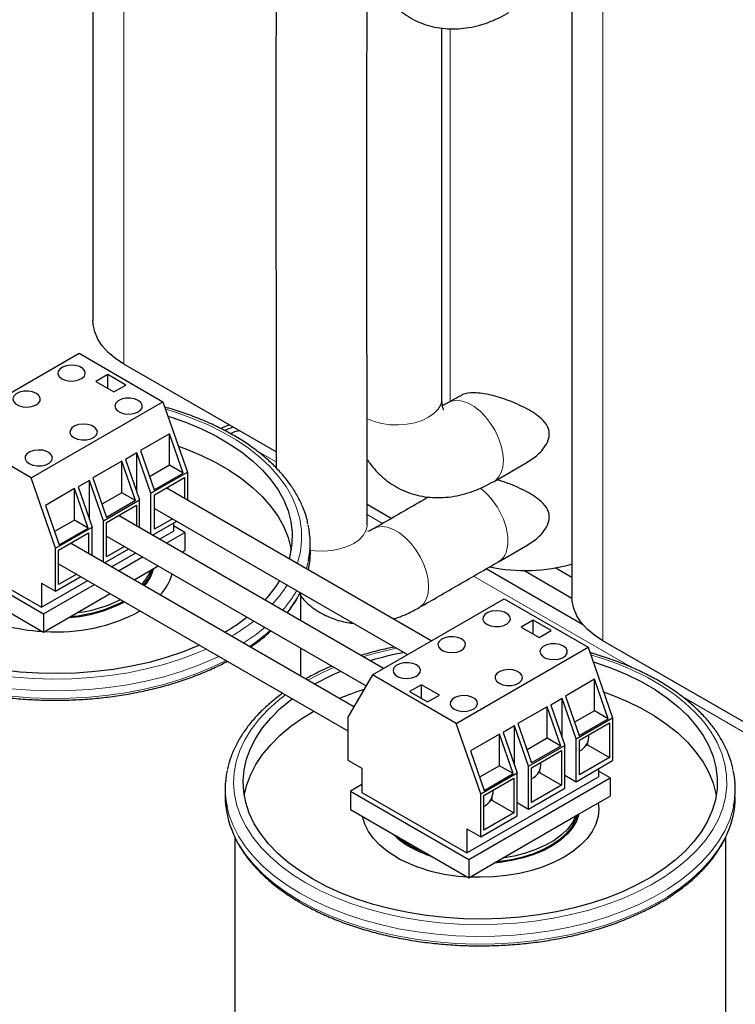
# Model space of a CAD drawing. Header units: millimetres. Extents: x 5 to 418, y 2 to 292.
# Tile 25 of 35: x 333 to 350, y 76 to 99. Entities that reach past the tile are written whole.
import ezdxf

# ---------------------------------------------------------------- set-up
doc = ezdxf.new("R2010")
doc.units = ezdxf.units.MM

msp = doc.modelspace()

# ---------------------------------------------------------------- linework, layer by layer
at = {"color": 7, "linetype": 'Continuous', "lineweight": 25}
for p, q in [((334.9518, 105.601), (334.9518, 92.0664)), ((346.2655, 100.202), (346.2655, 85.5351)), ((343.1937, 90.2303), (343.1937, 98.9767)), ((331.5121, 89.5052), (334.6234, 91.3013)), ((334.6234, 91.3013), (336.6033, 90.1583)), ((339.2756, 88.9725), (335.684, 91.0459)), ((335.3057, 90.7972), (335.0229, 90.6339)), ((335.73, 90.5523), (335.3057, 90.7972)), ((335.3057, 90.4706), (335.3057, 90.7972)), ((335.0229, 90.6339), (335.4471, 90.389)), ((335.4471, 90.389), (335.73, 90.5523)), ((343.6109, 90.2917), (343.349, 90.1405)), ((333.492, 88.3622), (336.6033, 90.1583)), ((336.6033, 90.1583), (337.1813, 88.4937)), ((333.492, 88.3622), (331.5121, 89.5052)), ((338.1733, 89.6088), (337.9612, 89.5283)), ((338.2608, 89.5584), (338.055, 89.4802)), ((336.7571, 89.4025), (336.0712, 89.0066)), ((337.0802, 88.4721), (336.7571, 89.4025)), ((336.7571, 88.6586), (336.7571, 89.4025)), ((335.9898, 88.9486), (335.7226, 88.7943)), ((335.7226, 88.7943), (336.0531, 87.8424)), ((336.3204, 87.9967), (335.9898, 88.9486)), ((335.9898, 88.0246), (335.9898, 88.9486)), ((336.0712, 89.0066), (336.3943, 88.0761)), ((335.6349, 88.7547), (334.949, 88.3588)), ((335.958, 87.8242), (335.6349, 88.7547)), ((335.6349, 88.0108), (335.6349, 88.7547)), ((336.7571, 88.6586), (336.2864, 88.3869)), ((337.0802, 88.4721), (336.7571, 88.6586)), ((344.4239, 88.2785), (345.2195, 88.7378)), ((334.07, 86.6976), (333.492, 88.3622)), ((334.949, 88.3588), (335.2721, 87.4283)), ((336.3204, 87.9967), (337.1813, 88.4937)), ((336.3943, 88.0761), (337.0802, 88.4721)), ((336.4035, 87.963), (337.1106, 88.3712)), ((337.1106, 88.3712), (337.1106, 87.878)), ((337.1813, 88.4937), (337.1813, 87.8372)), ((334.5127, 88.1069), (333.8268, 87.7109)), ((334.8358, 87.1764), (334.5127, 88.1069)), ((334.5127, 87.3629), (334.5127, 88.1069)), ((334.8677, 88.3008), (334.6004, 88.1465)), ((334.6004, 88.1465), (334.9309, 87.1946)), ((335.1982, 87.3489), (334.8677, 88.3008)), ((334.8677, 87.3768), (334.8677, 88.3008)), ((342.9429, 84.5111), (336.6835, 88.1246)), ((335.6349, 88.0108), (335.1642, 87.739)), ((335.958, 87.8242), (335.6349, 88.0108)), ((336.3204, 87.0279), (336.3204, 87.9967)), ((336.4035, 87.1464), (336.4035, 87.963)), ((333.8268, 87.7109), (334.1499, 86.7805)), ((335.1982, 87.3489), (336.0531, 87.8424)), ((335.958, 87.8242), (335.2721, 87.4283)), ((335.2721, 87.3099), (335.9792, 87.7181)), ((335.9792, 87.7181), (335.9792, 87.2249)), ((336.0531, 87.1822), (336.0531, 87.8424)), ((336.4035, 87.6396), (342.3829, 84.1878)), ((341.9981, 87.4008), (341.4258, 87.7313)), ((341.8116, 83.858), (335.5521, 87.4715)), ((336.8306, 87.393), (336.4035, 87.1464)), ((334.5127, 87.3629), (334.042, 87.0912)), ((334.07, 86.6976), (334.9309, 87.1946)), ((334.1499, 86.7805), (334.8358, 87.1764)), ((334.8358, 87.1764), (334.5127, 87.3629)), ((334.9309, 86.5238), (334.9309, 87.1946)), ((335.1982, 86.3695), (335.1982, 87.3489)), ((335.2721, 86.4933), (335.2721, 87.3099)), ((336.3583, 87.0061), (336.9297, 87.3359)), ((336.8507, 87.2903), (336.8507, 87.1004)), ((337.123, 87.0739), (336.8507, 87.231)), ((334.1408, 86.6567), (334.8479, 87.0649)), ((334.8479, 87.0649), (334.8479, 86.5718)), ((335.2721, 86.9865), (341.4018, 83.4479)), ((336.5228, 86.9111), (336.8507, 87.1004)), ((336.6819, 86.8193), (337.123, 87.0739)), ((337.123, 87.0739), (337.123, 86.646)), ((330.9924, 86.7596), (333.7854, 85.1472)), ((331.2646, 86.733), (333.7395, 85.3043)), ((334.07, 85.6851), (334.07, 86.6976)), ((341.1153, 82.9536), (334.4207, 86.8184)), ((335.6993, 86.7399), (335.2721, 86.4933)), ((340.0827, 86.6309), (340.0827, 86.8106)), ((344.53, 86.38), (345.2195, 86.7781)), ((334.1408, 85.8402), (334.1408, 86.6567)), ((335.227, 86.3529), (335.7983, 86.6827)), ((335.3914, 86.258), (335.9628, 86.5878)), ((335.5505, 86.1661), (336.1219, 86.4959)), ((337.0525, 86.6053), (337.123, 86.646)), ((330.9924, 86.3317), (333.7854, 84.7193)), ((334.1408, 86.3334), (340.9749, 82.3881)), ((336.3217, 86.1834), (336.4924, 86.282)), ((346.2655, 86.0065), (345.872, 86.2337)), ((334.07, 85.6851), (334.6669, 86.0296)), ((334.5679, 86.0868), (334.1408, 85.8402)), ((335.9211, 85.9522), (336.3217, 86.1834)), ((346.5359, 84.8823), (344.2358, 86.2101)), ((346.2657, 85.5166), (345.1271, 86.1739)), ((333.7395, 85.3043), (334.8314, 85.9347)), ((333.7395, 85.8759), (334.07, 85.6851)), ((333.7395, 85.8759), (333.7395, 85.3043)), ((333.7854, 85.1472), (334.9905, 85.8428)), ((334.5867, 85.1819), (335.3611, 85.6289)), ((339.8577, 84.9859), (339.8577, 85.6456)), ((341.553, 83.7087), (344.6643, 85.5048)), ((344.6643, 85.5048), (346.6442, 84.3618)), ((333.7854, 84.7193), (334.5867, 85.1819)), ((333.7854, 85.1472), (333.7854, 84.7193)), ((345.3466, 85.0007), (345.0638, 84.8374)), ((345.0638, 84.8374), (345.4881, 84.5925)), ((345.7709, 84.7558), (345.3466, 85.0007)), ((345.3466, 84.6741), (345.3466, 85.0007)), ((345.4881, 84.5925), (345.7709, 84.7558)), ((350.5896, 82.4411), (346.9977, 84.5146)), ((339.8577, 83.6797), (339.8577, 84.3393)), ((343.5329, 82.5657), (346.6442, 84.3618)), ((346.6442, 84.3618), (347.2222, 82.6972)), ((341.553, 83.7087), (340.9749, 82.7115)), ((343.5329, 82.5657), (341.553, 83.7087)), ((342.7091, 83.4781), (342.4263, 83.3148)), ((343.1334, 83.2332), (342.7091, 83.4781)), ((342.7091, 83.1515), (342.7091, 83.4781)), ((346.798, 83.606), (346.1121, 83.2101)), ((347.1211, 82.6756), (346.798, 83.606)), ((346.798, 82.8621), (346.798, 83.606)), ((342.4263, 83.3148), (342.8505, 83.0699)), ((342.8505, 83.0699), (343.1334, 83.2332)), ((346.1121, 83.2101), (346.4352, 82.2796)), ((346.0308, 83.1521), (345.7635, 82.9978)), ((345.7635, 82.9978), (346.094, 82.0459)), ((346.3613, 82.2002), (346.0308, 83.1521)), ((346.0308, 82.2281), (346.0308, 83.1521)), ((345.6758, 82.9582), (344.9899, 82.5623)), ((345.9989, 82.0277), (345.6758, 82.9582)), ((345.6758, 82.2143), (345.6758, 82.9582)), ((346.798, 82.8621), (346.3273, 82.5904)), ((347.1211, 82.6756), (346.798, 82.8621)), ((340.9749, 82.7115), (340.9749, 81.6989)), ((344.111, 80.9011), (343.5329, 82.5657)), ((344.9899, 82.5623), (345.313, 81.6318)), ((346.3613, 82.2002), (347.2222, 82.6972)), ((346.4352, 82.2796), (347.1211, 82.6756)), ((346.4444, 82.1665), (347.1515, 82.5747)), ((347.1515, 82.5747), (347.1515, 81.7582)), ((347.2222, 82.6972), (347.2222, 81.6847)), ((344.5536, 82.3104), (343.8677, 81.9145)), ((344.8767, 81.3799), (344.5536, 82.3104)), ((344.5536, 81.5664), (344.5536, 82.3104)), ((344.9086, 82.5043), (344.6413, 82.35)), ((344.6413, 82.35), (344.9719, 81.3981)), ((345.2392, 81.5524), (344.9086, 82.5043)), ((344.9086, 81.5803), (344.9086, 82.5043)), ((345.6758, 82.2143), (345.2051, 81.9425)), ((345.2392, 81.5524), (346.094, 82.0459)), ((345.9989, 82.0277), (345.6758, 82.2143)), ((346.094, 81.0334), (346.094, 82.0459)), ((346.3613, 81.1877), (346.3613, 82.2002)), ((346.4444, 81.35), (346.4444, 82.1665)), ((346.6318, 82.0582), (346.5777, 82.0269)), ((346.6318, 82.1207), (346.6318, 82.0582)), ((346.6318, 82.0582), (347.1515, 81.7582)), ((343.8677, 81.9145), (344.1908, 80.984)), ((345.9989, 82.0277), (345.313, 81.6318)), ((345.313, 81.5134), (346.0202, 81.9216)), ((346.0202, 81.9216), (346.0202, 81.105)), ((340.9749, 81.6989), (341.3055, 81.5081)), ((346.3613, 81.1877), (347.2222, 81.6847)), ((347.1515, 81.7582), (346.4444, 81.35)), ((341.3055, 81.5081), (341.3055, 80.9365)), ((344.5536, 81.5664), (344.0829, 81.2947)), ((344.111, 80.9011), (344.9719, 81.3981)), ((344.1908, 80.984), (344.8767, 81.3799)), ((344.8767, 81.3799), (344.5536, 81.5664)), ((344.9719, 80.3855), (344.9719, 81.3981)), ((345.2392, 80.5399), (345.2392, 81.5524)), ((345.313, 80.6968), (345.313, 81.5134)), ((345.5004, 81.4051), (345.4463, 81.3738)), ((345.5004, 81.4675), (345.5004, 81.4051)), ((345.5004, 81.4051), (346.0202, 81.105)), ((346.8917, 81.4938), (346.8917, 81.3039)), ((347.1639, 81.2774), (346.8917, 81.4345)), ((341.3055, 81.1202), (341.0333, 80.9631)), ((343.7804, 79.5078), (346.8917, 81.3039)), ((343.8264, 79.3507), (347.1639, 81.2774)), ((344.1817, 80.8602), (344.8888, 81.2684)), ((344.8888, 81.2684), (344.8888, 80.4519)), ((346.094, 81.342), (346.3613, 81.1877)), ((347.1639, 81.2774), (347.1639, 80.8495)), ((338.0736, 81.0141), (338.0736, 80.8344)), ((341.0333, 80.9631), (343.8264, 79.3507)), ((341.0333, 80.9631), (341.0333, 80.5352)), ((341.3055, 80.9365), (343.7804, 79.5078)), ((344.111, 79.8886), (344.111, 80.9011)), ((345.2392, 80.5399), (346.094, 81.0334)), ((346.0202, 81.105), (345.313, 80.6968)), ((344.1817, 80.0437), (344.1817, 80.8602)), ((344.3691, 80.7519), (344.3149, 80.7207)), ((344.3691, 80.8144), (344.3691, 80.7519)), ((344.3691, 80.7519), (344.8888, 80.4519)), ((344.9719, 80.6942), (345.2392, 80.5399)), ((346.3626, 80.3869), (347.1639, 80.8495)), ((341.0333, 80.5352), (343.8264, 78.9228)), ((344.8888, 80.4519), (344.1817, 80.0437)), ((344.111, 79.8886), (344.9719, 80.3855)), ((344.6277, 79.3854), (346.3626, 80.3869)), ((343.7804, 80.0794), (344.111, 79.8886)), ((343.7804, 80.0794), (343.7804, 79.5078)), ((338.2986, 79.8795), (338.2986, 67.8678)), ((349.8986, 67.8678), (349.8986, 79.8812)), ((343.8264, 78.9228), (344.6277, 79.3854)), ((343.8264, 79.3507), (343.8264, 78.9228))]:
    msp.add_line(p, q, dxfattribs=at)
at = {"color": 7, "linetype": 'Continuous', "lineweight": 18}
for p, q in [((335.684, 91.0459), (335.684, 105.1782)), ((346.9977, 84.5146), (346.9977, 100.8205)), ((343.3915, 90.165), (343.3915, 98.9625)), ((338.8244, 88.9959), (339.2757, 88.7354)), ((341.4258, 87.4941), (341.7928, 87.2823)), ((343.943, 86.041), (347.6928, 83.8763)), ((348.8653, 83.1994), (350.5896, 82.204))]:
    msp.add_line(p, q, dxfattribs=at)
at = {"color": 7, "linetype": 'Continuous', "lineweight": 25, "flags": 128}
for points in [[(335.684, 91.0459), (335.4838, 91.1763), (335.3123, 91.3198), (335.172, 91.4741), (335.065, 91.637), (334.9927, 91.8063), (334.9563, 91.9793), (334.9518, 92.0664)], [(334.215, 90.7002), (334.3021, 90.6643), (334.4046, 90.6467), (334.5115, 90.6493), (334.6112, 90.6717), (334.6928, 90.7116), (334.7476, 90.7647), (334.7695, 90.8251), (334.7563, 90.8864), (334.7093, 90.9419), (334.6337, 90.9856), (334.5375, 91.0127), (334.4314, 91.0204), (334.3267, 91.0077), (334.2348, 90.9761), (334.1656, 90.9289), (334.1267, 90.8714), (334.1223, 90.8097), (334.1528, 90.7505), (334.215, 90.7002)], [(333.614, 90.3533), (333.5269, 90.3891), (333.4244, 90.4068), (333.3175, 90.4042), (333.2178, 90.3818), (333.1362, 90.3418), (333.0814, 90.2888), (333.0594, 90.2283), (333.0727, 90.1671), (333.1197, 90.1116), (333.1953, 90.0679), (333.2914, 90.0408), (333.3976, 90.0331), (333.5023, 90.0458), (333.5942, 90.0774), (333.6633, 90.1245), (333.7022, 90.1821), (333.7067, 90.2438), (333.6761, 90.303), (333.614, 90.3533)], [(336.0217, 90.1879), (335.9346, 90.2238), (335.8321, 90.2414), (335.7252, 90.2389), (335.6255, 90.2164), (335.5438, 90.1765), (335.4891, 90.1235), (335.4671, 90.063), (335.4804, 90.0017), (335.5274, 89.9462), (335.603, 89.9026), (335.6991, 89.8754), (335.8053, 89.8678), (335.91, 89.8805), (336.0019, 89.9121), (336.071, 89.9592), (336.1099, 90.0168), (336.1144, 90.0785), (336.0838, 90.1377), (336.0217, 90.1879)], [(336.7216, 89.8175), (336.7769, 89.8), (337.1573, 89.6663), (337.518, 89.5156), (337.8569, 89.3489), (338.1718, 89.1671), (338.4606, 88.9715), (338.7216, 88.7632), (338.9531, 88.5437), (339.1537, 88.3142), (339.3221, 88.0762), (339.4571, 87.8313), (339.5581, 87.5809), (339.6242, 87.3267), (339.6552, 87.0703), (339.6508, 86.8132), (339.611, 86.5572), (339.5837, 86.4503)], [(334.5014, 89.3103), (334.5885, 89.2744), (334.691, 89.2568), (334.7979, 89.2593), (334.8976, 89.2818), (334.9792, 89.3217), (335.034, 89.3748), (335.0559, 89.4352), (335.0427, 89.4965), (334.9957, 89.552), (334.92, 89.5957), (334.8239, 89.6228), (334.7178, 89.6304), (334.6131, 89.6177), (334.5211, 89.5861), (334.452, 89.539), (334.4131, 89.4815), (334.4087, 89.4198), (334.4392, 89.3606), (334.5014, 89.3103)], [(338.4105, 89.4719), (338.2968, 89.4441), (338.2018, 89.4034)], [(336.9683, 89.107), (337.1573, 89.0376), (337.518, 88.8869), (337.8569, 88.7202), (338.1718, 88.5384), (338.4606, 88.3428), (338.7216, 88.1345), (338.9531, 87.9149), (339.1537, 87.6854), (339.3221, 87.4475), (339.4571, 87.2025), (339.5581, 86.9522), (339.6242, 86.698), (339.6311, 86.6595)], [(333.4407, 88.698), (333.5278, 88.6621), (333.6303, 88.6445), (333.7372, 88.647), (333.8369, 88.6695), (333.9185, 88.7094), (333.9733, 88.7625), (333.9953, 88.8229), (333.982, 88.8842), (333.935, 88.9397), (333.8594, 88.9833), (333.7633, 89.0105), (333.6571, 89.0181), (333.5524, 89.0054), (333.4605, 88.9738), (333.3913, 88.9267), (333.3524, 88.8692), (333.348, 88.8074), (333.3786, 88.7483), (333.4407, 88.698)], [(340.0827, 86.6309), (340.0727, 86.4312), (340.0341, 86.1903)], [(346.9977, 84.5146), (346.7975, 84.6451), (346.626, 84.7885), (346.4857, 84.9428), (346.3787, 85.1058), (346.3064, 85.275), (346.2701, 85.448), (346.2655, 85.5351)], [(344.2559, 84.9037), (344.343, 84.8678), (344.4455, 84.8502), (344.5524, 84.8528), (344.6521, 84.8752), (344.7337, 84.9151), (344.7885, 84.9682), (344.8105, 85.0286), (344.7972, 85.0899), (344.7502, 85.1454), (344.6746, 85.1891), (344.5785, 85.2162), (344.4723, 85.2239), (344.3676, 85.2112), (344.2757, 85.1796), (344.2065, 85.1324), (344.1676, 85.0749), (344.1632, 85.0132), (344.1938, 84.954), (344.2559, 84.9037)], [(337.4708, 84.4109), (337.4298, 84.3929), (337.0639, 84.2464), (336.6791, 84.1171), (336.2776, 84.0059), (335.8621, 83.9135), (335.4352, 83.8404), (334.9996, 83.7871), (334.5581, 83.754), (334.1133, 83.7412), (333.6683, 83.7489), (333.2257, 83.7769), (332.7883, 83.8252), (332.359, 83.8934), (331.9404, 83.981), (331.5352, 84.0876), (331.1459, 84.2124), (330.7751, 84.3547), (330.425, 84.5135), (330.0979, 84.6879)], [(343.6549, 84.5568), (343.5678, 84.5926), (343.4653, 84.6103), (343.3584, 84.6077), (343.2587, 84.5853), (343.1771, 84.5453), (343.1223, 84.4923), (343.1003, 84.4318), (343.1136, 84.3706), (343.1606, 84.3151), (343.2362, 84.2714), (343.3323, 84.2443), (343.4385, 84.2366), (343.5432, 84.2493), (343.6351, 84.2809), (343.7043, 84.328), (343.7432, 84.3856), (343.7476, 84.4473), (343.717, 84.5065), (343.6549, 84.5568)], [(346.0626, 84.3914), (345.9755, 84.4273), (345.873, 84.4449), (345.7661, 84.4424), (345.6664, 84.4199), (345.5848, 84.38), (345.53, 84.327), (345.508, 84.2665), (345.5213, 84.2052), (345.5683, 84.1497), (345.6439, 84.1061), (345.74, 84.0789), (345.8462, 84.0713), (345.9509, 84.084), (346.0428, 84.1156), (346.112, 84.1627), (346.1509, 84.2203), (346.1553, 84.282), (346.1247, 84.3412), (346.0626, 84.3914)], [(346.7625, 84.021), (346.8178, 84.0035), (347.1982, 83.8698), (347.559, 83.7191), (347.8978, 83.5524), (348.2127, 83.3706), (348.5015, 83.175), (348.7625, 82.9667), (348.9941, 82.7472), (349.1946, 82.5177), (349.363, 82.2797), (349.498, 82.0348), (349.599, 81.7844), (349.6651, 81.5302), (349.6961, 81.2738), (349.6917, 81.0167), (349.6519, 80.7607), (349.577, 80.5073), (349.4675, 80.2582), (349.324, 80.0148), (349.1475, 79.7789), (348.939, 79.5517), (348.7, 79.3348), (348.4319, 79.1296), (348.1363, 78.9373), (347.8153, 78.7592), (347.4707, 78.5964), (347.1049, 78.4499), (346.72, 78.3206), (346.3185, 78.2094), (345.903, 78.117), (345.4761, 78.0439), (345.0405, 77.9906), (344.599, 77.9575), (344.1543, 77.9447), (343.7092, 77.9524), (343.2666, 77.9805), (342.8292, 78.0287), (342.3999, 78.0969), (341.9813, 78.1845), (341.5761, 78.2911), (341.1869, 78.4159), (340.816, 78.5582), (340.4659, 78.717), (340.1388, 78.8914), (340.1388, 78.8914)], [(342.5942, 83.9444), (342.5071, 83.9803), (342.4046, 83.998), (342.2977, 83.9954), (342.198, 83.973), (342.1164, 83.933), (342.0616, 83.88), (342.0397, 83.8195), (342.0529, 83.7582), (342.0999, 83.7028), (342.1756, 83.6591), (342.2717, 83.632), (342.3778, 83.6243), (342.4825, 83.637), (342.5745, 83.6686), (342.6436, 83.7157), (342.6825, 83.7733), (342.6869, 83.835), (342.6564, 83.8942), (342.5942, 83.9444)], [(344.5423, 83.5138), (344.6294, 83.4779), (344.7319, 83.4603), (344.8388, 83.4628), (344.9385, 83.4853), (345.0201, 83.5252), (345.0749, 83.5783), (345.0968, 83.6387), (345.0836, 83.7), (345.0366, 83.7555), (344.961, 83.7992), (344.8648, 83.8263), (344.7587, 83.8339), (344.654, 83.8212), (344.5621, 83.7896), (344.4929, 83.7425), (344.454, 83.685), (344.4496, 83.6233), (344.4801, 83.5641), (344.5423, 83.5138)], [(343.4816, 82.9015), (343.5687, 82.8656), (343.6712, 82.848), (343.7781, 82.8505), (343.8778, 82.873), (343.9594, 82.9129), (344.0142, 82.966), (344.0362, 83.0264), (344.0229, 83.0877), (343.9759, 83.1432), (343.9003, 83.1868), (343.8042, 83.214), (343.698, 83.2216), (343.5933, 83.2089), (343.5014, 83.1773), (343.4323, 83.1302), (343.3934, 83.0727), (343.3889, 83.0109), (343.4195, 82.9518), (343.4816, 82.9015)], [(347.0093, 83.3105), (347.1982, 83.2411), (347.559, 83.0904), (347.8978, 82.9237), (348.2127, 82.7419), (348.5015, 82.5463), (348.7625, 82.338), (348.9941, 82.1184), (349.1946, 81.8889), (349.363, 81.651), (349.498, 81.406), (349.599, 81.1557), (349.6651, 80.9015), (349.672, 80.863)], [(340.1388, 78.8914), (339.8367, 79.0803), (339.5616, 79.2824), (339.3151, 79.4965), (339.0989, 79.7212), (338.9143, 79.9551), (338.7624, 80.1967), (338.6444, 80.4446), (338.5607, 80.6971), (338.5121, 80.9526), (338.4989, 81.2095), (338.521, 81.4663), (338.5784, 81.7212), (338.6707, 81.9726), (338.7973, 82.2191), (338.9574, 82.4589), (339.15, 82.6907), (339.3739, 82.9129), (339.6277, 83.1241), (339.659, 83.1478)], [(338.5251, 80.863), (338.5784, 81.0924), (338.6707, 81.3439), (338.7973, 81.5903), (338.9574, 81.8302), (339.15, 82.0619), (339.3739, 82.2841), (339.6277, 82.4953), (339.9098, 82.6942), (340.1703, 82.8526)], [(346.8878, 80.6902), (346.8986, 80.5486), (346.881, 80.3677), (346.8284, 80.189), (346.7415, 80.0148), (346.6213, 79.8473), (346.4694, 79.6887), (346.2877, 79.5408), (346.0785, 79.4057), (345.8444, 79.2849), (345.5883, 79.18), (345.3135, 79.0923), (345.0234, 79.0229), (344.7216, 78.9728), (344.4121, 78.9424), (344.0986, 78.9322), (343.8535, 78.9384)], [(346.4261, 80.4236), (346.4261, 80.4233), (346.3685, 80.2596), (346.2766, 80.1012), (346.1516, 79.9506), (345.9955, 79.8099), (345.8107, 79.6814), (345.5999, 79.567), (345.3663, 79.4684), (345.1136, 79.3871), (344.8454, 79.3244), (344.5659, 79.2812), (344.4227, 79.267)], [(342.1187, 79.4057), (341.9095, 79.5408), (341.7278, 79.6887), (341.5759, 79.8473), (341.4557, 80.0148), (341.3688, 80.189), (341.3162, 80.3677), (341.3153, 80.3724)], [(346.3939, 80.405), (346.3444, 80.2715), (346.2534, 80.1148), (346.1298, 79.9658), (345.9753, 79.8266), (345.7925, 79.6995), (345.5839, 79.5863), (345.3528, 79.4887), (345.1028, 79.4083), (344.8375, 79.3463), (344.5609, 79.3035), (344.4691, 79.2938)], [(346.3626, 80.3869), (346.2802, 80.2282), (346.1645, 80.0766), (346.0173, 79.9344), (345.8409, 79.8037), (345.638, 79.6865), (345.4116, 79.5847), (345.1652, 79.4997), (344.9026, 79.433), (344.6277, 79.3854)], [(342.4546, 79.6698), (342.265, 79.7936), (342.1379, 79.8975)], [(342.849, 79.487), (342.6691, 79.5604), (342.4546, 79.6698)]]:
    msp.add_lwpolyline(points, dxfattribs=at)
at = {"color": 7, "linetype": 'Continuous', "lineweight": 18, "flags": 128}
for points in [[(341.4135, 89.7619), (341.4319, 89.7529), (341.5956, 89.6882), (341.7771, 89.6419), (341.9702, 89.6157), (342.1683, 89.6104), (342.3648, 89.6262), (342.5529, 89.6626), (342.7262, 89.7184), (342.8788, 89.7915), (343.0056, 89.8796), (343.1021, 89.9797), (343.1651, 90.0882), (343.1925, 90.2017), (343.1937, 90.2303)], [(344.4239, 88.2785), (344.4482, 88.2938), (344.5327, 88.3743), (344.5953, 88.4832), (344.6337, 88.6168), (344.6466, 88.7707), (344.6337, 88.9394), (344.5953, 89.1174), (344.5327, 89.2985), (344.4482, 89.4766), (344.3445, 89.6455), (344.2253, 89.7996), (344.0945, 89.9337), (343.9566, 90.043), (343.8163, 90.124), (343.6784, 90.1739), (343.5476, 90.1908), (343.4284, 90.1744), (343.3492, 90.1406)], [(336.6649, 89.9809), (336.9211, 89.9022), (337.3056, 89.7653), (337.6705, 89.6116), (338.0138, 89.4421), (338.3332, 89.2577), (338.6269, 89.0595), (338.8931, 88.8489), (339.1303, 88.6269), (339.3369, 88.395), (339.5118, 88.1546), (339.6539, 87.907), (339.7623, 87.6539), (339.8365, 87.3966), (339.8758, 87.1368), (339.8802, 86.8761), (339.8496, 86.6159), (339.7841, 86.3579), (339.7777, 86.3383)], [(340.0827, 86.6492), (340.2024, 86.6355), (340.4006, 86.6302), (340.597, 86.646), (340.7851, 86.6824), (340.9584, 86.7381), (341.1111, 86.8113), (341.2378, 86.8994), (341.3343, 86.9995), (341.3974, 87.108), (341.4248, 87.2215), (341.4259, 87.2507)], [(342.6559, 85.2981), (342.6804, 85.3136), (342.765, 85.3941), (342.8275, 85.503), (342.8659, 85.6366), (342.8788, 85.7905), (342.8659, 85.9592), (342.8275, 86.1372), (342.765, 86.3183), (342.6804, 86.4963), (342.5768, 86.6653), (342.4575, 86.8194), (342.3267, 86.9535), (342.1888, 87.0628), (342.0486, 87.1438), (341.9107, 87.1936), (341.7799, 87.2106), (341.6606, 87.1942), (341.5817, 87.1606)], [(340.0422, 86.4082), (340.0286, 86.3456), (339.9933, 86.2139)], [(339.0093, 84.8291), (338.7785, 84.6494), (338.5021, 84.4622)], [(337.6312, 84.3183), (337.3988, 84.2193), (337.0189, 84.0781), (336.6213, 83.9544), (336.2083, 83.8488), (335.7823, 83.7619), (335.346, 83.6945), (334.9019, 83.6467), (334.4527, 83.6189), (334.0012, 83.6113), (333.55, 83.624), (333.1018, 83.6568), (332.6594, 83.7095), (332.2254, 83.7819), (331.8025, 83.8734), (331.3931, 83.9836), (330.9997, 84.1118), (330.6247, 84.2572), (330.2703, 84.419), (329.9388, 84.5961)], [(337.93, 84.1459), (337.8013, 84.0853), (337.4289, 83.9279), (337.0368, 83.7874), (336.6272, 83.6646), (336.2025, 83.5603), (335.7652, 83.475), (335.3179, 83.4093), (334.8632, 83.3636), (334.4037, 83.3382), (333.9423, 83.3331), (333.4815, 83.3484), (333.0241, 83.384), (332.5727, 83.4397), (332.1301, 83.5152), (331.6988, 83.6101), (331.2813, 83.7237), (330.8801, 83.8554), (330.4976, 84.0045), (330.136, 84.1701), (329.7974, 84.3511)], [(338.0963, 84.0499), (337.8013, 83.9057), (337.4289, 83.7482), (337.0368, 83.6077), (336.6272, 83.4849), (336.2025, 83.3806), (335.7652, 83.2954), (335.3179, 83.2297), (334.8632, 83.184), (334.4037, 83.1585), (333.9423, 83.1534), (333.4815, 83.1687), (333.0241, 83.2043), (332.5727, 83.2601), (332.1301, 83.3356), (331.6988, 83.4304), (331.2813, 83.5441), (330.8801, 83.6758), (330.4976, 83.8249), (330.136, 83.9905), (329.7974, 84.1715)], [(346.7058, 84.1844), (346.962, 84.1057), (347.3465, 83.9688), (347.7115, 83.8151), (348.0547, 83.6456), (348.3741, 83.4612), (348.6678, 83.263), (348.934, 83.0524), (349.1712, 82.8304), (349.3778, 82.5985), (349.5527, 82.3581), (349.6948, 82.1105), (349.8032, 81.8574), (349.8774, 81.6001), (349.9167, 81.3403), (349.9211, 81.0796), (349.8905, 80.8194), (349.825, 80.5614), (349.7251, 80.3071), (349.5914, 80.058), (349.4246, 79.8156), (349.2258, 79.5814), (348.9961, 79.3569), (348.737, 79.1433), (348.45, 78.9419), (348.1368, 78.7539), (347.7994, 78.5806), (347.4397, 78.4228), (347.0599, 78.2816), (346.6622, 78.1579), (346.2492, 78.0523), (345.8232, 77.9655), (345.3869, 77.898), (344.9428, 77.8502), (344.4937, 77.8224), (344.0421, 77.8148), (343.5909, 77.8275), (343.1428, 77.8603), (342.7004, 77.913), (342.2664, 77.9854), (341.8434, 78.0769), (341.434, 78.1871), (341.0406, 78.3153), (340.6656, 78.4607), (340.3113, 78.6225), (339.9797, 78.7996), (339.9797, 78.7996)], [(339.9797, 78.7996), (339.6729, 78.991), (339.3927, 79.1956), (339.1408, 79.412), (338.9188, 79.6391), (338.7279, 79.8755), (338.5693, 80.1197), (338.4439, 80.3702), (338.3525, 80.6256), (338.2958, 80.8843), (338.2739, 81.1448), (338.287, 81.4054), (338.3351, 81.6647), (338.4178, 81.9211), (338.5348, 82.173), (338.6851, 82.4189), (338.8681, 82.6574), (339.0825, 82.8869), (339.327, 83.1061), (339.4986, 83.2404)], [(339.8383, 78.5546), (339.5246, 78.7501), (339.2379, 78.9589), (338.9796, 79.1797), (338.7514, 79.4113), (338.5546, 79.6523), (338.3903, 79.9013), (338.2594, 80.1568), (338.1629, 80.4174), (338.1178, 80.5935)], [(350.0831, 80.6117), (350.0695, 80.5491), (349.9903, 80.2866), (349.8766, 80.0284), (349.7289, 79.7759), (349.5482, 79.5307), (349.3355, 79.2943), (349.0921, 79.0679), (348.8194, 78.8529), (348.519, 78.6507), (348.1926, 78.4622), (347.8422, 78.2888), (347.4699, 78.1314), (347.0777, 77.9909), (346.6681, 77.8681), (346.2434, 77.7638), (345.8061, 77.6785), (345.3588, 77.6128), (344.9041, 77.5671), (344.4446, 77.5417), (343.9832, 77.5366), (343.5224, 77.5519), (343.065, 77.5875), (342.6137, 77.6432), (342.171, 77.7187), (341.7397, 77.8136), (341.3222, 77.9272), (340.9211, 78.0589), (340.5385, 78.208), (340.1769, 78.3736), (339.8383, 78.5546)], [(339.8383, 78.375), (339.5246, 78.5705), (339.2379, 78.7793), (338.9796, 79.0001), (338.7514, 79.2317), (338.5546, 79.4727), (338.3903, 79.7217), (338.2731, 79.9467)], [(349.9224, 79.9432), (349.8766, 79.8487), (349.7289, 79.5963), (349.5482, 79.3511), (349.3355, 79.1146), (349.0921, 78.8882), (348.8194, 78.6733), (348.519, 78.471), (348.1926, 78.2826), (347.8422, 78.1092), (347.4699, 77.9517), (347.0777, 77.8112), (346.6681, 77.6884), (346.2434, 77.5841), (345.8061, 77.4989), (345.3588, 77.4332), (344.9041, 77.3875), (344.4446, 77.362), (343.9832, 77.3569), (343.5224, 77.3722), (343.065, 77.4078), (342.6137, 77.4636), (342.171, 77.5391), (341.7397, 77.6339), (341.3222, 77.7476), (340.9211, 77.8793), (340.5385, 78.0284), (340.1769, 78.194), (339.8383, 78.375)]]:
    msp.add_lwpolyline(points, dxfattribs=at)
at = {"color": 7, "linetype": 'Continuous', "lineweight": 25}
for centre, radius, start, end in [((338.0555, 86.8107), 2.0271, 348.54919, 12.47834), ((345.1567, 90.3479), 4.1751, 258.50617, 285.40126), ((335.2905, 86.6227), 1.1208, 316.30667, 336.92788), ((335.3829, 86.4902), 1.0121, 318.78865, 343.42715), ((335.4292, 86.4644), 0.9867, 318.44825, 345.66761), ((335.6311, 86.4459), 1.2435, 316.87019, 343.43027), ((336.9459, 87.3698), 2.8088, 317.48584, 329.23836), ((334.1756, 88.3063), 3.2493, 273.63738, 297.91505), ((334.1801, 88.2831), 3.2024, 274.4426, 297.76583), ((334.2122, 88.2828), 3.1234, 276.88771, 296.50171), ((333.9248, 88.6159), 3.8813, 241.58434, 267.45451), ((334.1156, 88.812), 4.0883, 265.74967, 298.53748), ((335.6849, 88.7555), 4.6888, 300.49115, 308.24025), ((343.8701, 76.1743), 8.2161, 101.04689, 106.79293), ((343.0701, 78.3586), 5.8866, 112.62559, 119.33817), ((343.5096, 76.7056), 7.0011, 107.92532, 112.99544), ((346.2661, 82.2694), 0.3987, 296.57339, 3.43565), ((345.1347, 81.6163), 0.3987, 296.57339, 3.43565), ((340.101, 81.0141), 2.0273, 167.59801, 191.97395), ((348.0964, 81.0142), 2.0271, 348.54919, 12.47834), ((344.0033, 80.9631), 0.3987, 296.57339, 3.43565), ((340.2023, 80.8466), 2.1288, 180.32863, 205.00923), ((347.9927, 80.847), 2.1309, 334.90256, 359.6608), ((343.2808, 81.1609), 1.7294, 224.38993, 240.79031), ((343.781, 82.0272), 2.7297, 240.50167, 252.40977), ((343.9657, 82.8194), 3.8813, 241.58434, 267.45451)]:
    msp.add_arc(centre, radius, start, end, dxfattribs=at)
at = {"color": 7, "linetype": 'Continuous', "lineweight": 18}
for centre, radius, start, end in [((336.9579, 87.4661), 3.0528, 316.78168, 327.61994), ((337.1931, 87.2169), 2.9879, 318.41866, 329.45214), ((337.391, 86.9024), 2.7489, 321.07703, 333.02156), ((335.7956, 88.7616), 4.7978, 300.39633, 307.98047), ((336.1487, 88.0802), 4.4668, 304.02176, 311.93272), ((343.8144, 76.1534), 8.3602, 101.69898, 107.28799), ((343.0666, 78.1669), 6.21, 112.95653, 119.30791)]:
    msp.add_arc(centre, radius, start, end, dxfattribs=at)
at = {"color": 7, "linetype": 'Continuous', "lineweight": 25}
for points, knots in [([(339.2756, 103.1058), (339.275, 100.9655), (339.2735, 96.1298), (339.2749, 91.2951), (339.2757, 88.6002)], [0, 0, 0, 0, 0.4426074, 1, 1, 1, 1]), ([(341.3972, 101.2948), (341.3982, 101.2362), (341.4007, 101.0733), (341.4282, 100.8122), (341.4874, 100.5281), (341.5717, 100.2694), (341.6756, 100.038), (341.8053, 99.8188), (341.9618, 99.6154), (342.1449, 99.4327), (342.3457, 99.2792), (342.5611, 99.1553), (342.7881, 99.0611), (343.0243, 98.9964), (343.2677, 98.961), (343.5168, 98.9544), (343.7708, 98.9766), (344.0288, 99.0279), (344.2897, 99.109), (344.5409, 99.2133), (344.7016, 99.3014), (344.7775, 99.343)], [0, 0, 0, 0, 0.0345745, 0.0961368, 0.1574584, 0.2113005, 0.2635942, 0.3144817, 0.3694555, 0.4228898, 0.4750092, 0.5262171, 0.5769331, 0.6274578, 0.6782292, 0.7296773, 0.7822061, 0.8361537, 0.8917282, 0.9489336, 1, 1, 1, 1]), ([(341.4259, 87.2505), (341.4245, 89.8471), (341.4221, 94.3936), (341.4241, 98.9433), (341.4249, 100.8945)], [0, 0, 0, 0, 0.5711168, 1, 1, 1, 1]), ([(343.2353, 89.964), (343.2357, 89.9635), (343.2379, 89.9604), (343.2291, 89.9756), (343.215, 90.0189), (343.2004, 90.0942), (343.1942, 90.1701), (343.1938, 90.219), (343.1937, 90.2303)], [0, 0, 0, 0, 0.0418262, 0.2669799, 0.499502, 0.722965, 0.935622, 1, 1, 1, 1]), ([(345.2176, 88.7408), (345.2664, 88.7696), (345.4141, 88.8566), (345.5924, 89.0313), (345.7139, 89.2418), (345.7416, 89.4203), (345.6913, 89.5966), (345.5632, 89.749), (345.3876, 89.8833), (345.1961, 89.9956), (344.984, 90.0989), (344.7651, 90.1878), (344.5501, 90.2609), (344.3437, 90.317), (344.1411, 90.3558), (343.9087, 90.3723), (343.7193, 90.3592), (343.6377, 90.2966), (343.6175, 90.2811)], [0, 0, 0, 0, 0.0472191, 0.1431782, 0.2065305, 0.2586251, 0.3107374, 0.3859971, 0.4482575, 0.5106102, 0.5763594, 0.6420717, 0.6990199, 0.7559138, 0.81332, 0.870674, 0.9678919, 1, 1, 1, 1]), ([(340.0278, 87.2765), (340.0198, 87.3166), (339.9947, 87.443), (339.9191, 87.6518), (339.8031, 87.9016), (339.6551, 88.1455), (339.4779, 88.3826), (339.2717, 88.6114), (339.0377, 88.8306), (338.7771, 89.0391), (338.4916, 89.2355), (338.1827, 89.419), (337.8521, 89.5883), (337.502, 89.7432), (337.133, 89.8811), (336.8474, 89.9762), (336.6814, 90.0197), (336.6484, 90.0283)], [0, 0, 0, 0, 0.0332788, 0.1046139, 0.1762889, 0.2483847, 0.3209089, 0.3938118, 0.4670107, 0.5404153, 0.6139446, 0.6875345, 0.7611351, 0.8347151, 0.9082612, 0.9817679, 1, 1, 1, 1]), ([(343.349, 90.1405), (343.3307, 90.1304), (343.2786, 90.1014), (343.2284, 90.0785), (343.2067, 90.0716), (343.2064, 90.0715)], [0, 0, 0, 0, 0.34682932, 0.98963438, 1, 1, 1, 1]), ([(341.4321, 88.7968), (341.4388, 88.7853), (341.49, 88.6975), (341.6097, 88.5519), (341.791, 88.368), (341.9923, 88.2148), (342.2075, 88.0908), (342.4346, 87.9966), (342.6708, 87.9319), (342.9141, 87.8965), (343.1633, 87.8899), (343.4172, 87.9121), (343.6753, 87.9634), (343.9361, 88.0445), (344.1873, 88.1488), (344.3481, 88.2369), (344.4239, 88.2785)], [0, 0, 0, 0, 0.01186193, 0.09110372, 0.16812647, 0.24325383, 0.31706724, 0.39017165, 0.46300037, 0.53618456, 0.61034429, 0.68606174, 0.76382428, 0.84393198, 0.9263905, 1, 1, 1, 1]), ([(345.2176, 86.7811), (345.2664, 86.8099), (345.4141, 86.8969), (345.5924, 87.0716), (345.7139, 87.2821), (345.7416, 87.4606), (345.6913, 87.6369), (345.5632, 87.7893), (345.3876, 87.9236), (345.1961, 88.0359), (344.984, 88.1395), (344.7652, 88.2273), (344.5976, 88.2868), (344.5087, 88.3102), (344.4882, 88.3156)], [0, 0, 0, 0, 0.06593474, 0.19992809, 0.28839056, 0.36113329, 0.43390071, 0.53899024, 0.62592815, 0.71299488, 0.8048042, 0.89656219, 0.97608229, 1, 1, 1, 1]), ([(342.8751, 87.907), (342.7563, 87.8384), (342.3251, 87.5893), (341.8939, 87.3406), (341.5815, 87.1604)], [0, 0, 0, 0, 0.2754714, 1, 1, 1, 1]), ([(341.5815, 87.1604), (341.5481, 87.1422), (341.4926, 87.112), (341.4536, 87.0971), (341.438, 87.0912)], [0, 0, 0, 0, 0.6019333, 1, 1, 1, 1]), ([(342.656, 85.2982), (342.9681, 85.4783), (343.5928, 85.8386), (344.2175, 86.1995), (344.5301, 86.3801)], [0, 0, 0, 0, 0.499709, 1, 1, 1, 1]), ([(328.2405, 85.7168), (328.2479, 85.6988), (328.2892, 85.5979), (328.3945, 85.419), (328.5571, 85.1817), (328.7513, 84.9525), (328.9728, 84.732), (329.2215, 84.5216), (329.4908, 84.3259), (329.6958, 84.1969), (329.8601, 84.1012), (330.0338, 84.0047), (330.3142, 83.8654), (330.6667, 83.7146), (331.0369, 83.5793), (331.4228, 83.4599), (331.8224, 83.3573), (332.2336, 83.2717), (332.6543, 83.2037), (333.0823, 83.1536), (333.5154, 83.1216), (333.9513, 83.108), (334.3877, 83.1127), (334.8224, 83.1357), (335.2532, 83.177), (335.6777, 83.2363), (336.0938, 83.3134), (336.4993, 83.4077), (336.892, 83.5191), (337.2703, 83.6465), (337.6308, 83.7904), (337.9168, 83.9195), (338.0741, 84.0054), (338.125, 84.0333)], [0, 0, 0, 0, 0.0075533, 0.0425652, 0.0776886, 0.1129128, 0.1482171, 0.1835781, 0.2189745, 0.2525482, 0.2567518, 0.275414, 0.3108301, 0.3462427, 0.3816465, 0.4170405, 0.452425, 0.4878007, 0.5231691, 0.5585315, 0.5938897, 0.6292454, 0.6646004, 0.6999563, 0.7353145, 0.7706768, 0.8060451, 0.8414211, 0.8768066, 0.9122031, 0.9476118, 0.9830335, 1, 1, 1, 1]), ([(339.5416, 85.1684), (339.5986, 85.247), (339.7127, 85.4043), (339.8105, 85.5671), (339.8464, 85.6513), (339.8467, 85.6519)], [0, 0, 0, 0, 0.4978778, 0.9960178, 1, 1, 1, 1]), ([(339.8577, 85.5663), (339.8896, 85.5299), (340.0203, 85.381), (340.2376, 85.2218), (340.4865, 85.091), (340.6591, 85.022), (340.8298, 84.9718), (340.9768, 84.9403), (341.0677, 84.9309), (341.1017, 84.9274)], [0, 0, 0, 0, 0.10170022, 0.41628522, 0.55679367, 0.68592249, 0.80333845, 0.92646284, 1, 1, 1, 1]), ([(342.0437, 85.0302), (342.0641, 85.0358), (342.1741, 85.0663), (342.3802, 85.1508), (342.5619, 85.2479), (342.656, 85.2982)], [0, 0, 0, 0, 0.0984777, 0.5328697, 1, 1, 1, 1]), ([(338.6706, 84.3649), (338.7376, 84.4121), (338.8977, 84.5248), (339.0561, 84.6538), (339.1406, 84.7374), (339.1507, 84.7474)], [0, 0, 0, 0, 0.3875993, 0.9268897, 1, 1, 1, 1]), ([(342.0686, 84.3692), (341.951, 84.3433), (341.6971, 84.2874), (341.4345, 84.2172), (341.2936, 84.1701), (341.2792, 84.1653)], [0, 0, 0, 0, 0.4366232, 0.9424778, 1, 1, 1, 1]), ([(350.0687, 81.48), (350.0607, 81.5201), (350.0356, 81.6465), (349.9601, 81.8553), (349.8441, 82.1051), (349.6961, 82.349), (349.5188, 82.5861), (349.3126, 82.8149), (349.0786, 83.0341), (348.818, 83.2426), (348.5325, 83.439), (348.2236, 83.6225), (347.893, 83.7918), (347.5429, 83.9467), (347.1739, 84.0846), (346.8883, 84.1797), (346.7223, 84.2232), (346.6893, 84.2318)], [0, 0, 0, 0, 0.0332788, 0.1046139, 0.1762889, 0.2483847, 0.3209089, 0.3938118, 0.4670107, 0.5404153, 0.6139446, 0.6875345, 0.7611351, 0.8347151, 0.9082612, 0.9817679, 1, 1, 1, 1]), ([(340.5911, 83.9159), (340.5867, 83.9142), (340.4608, 83.8651), (340.251, 83.7659), (340.057, 83.6611), (339.9707, 83.6144)], [0, 0, 0, 0, 0.019457, 0.5633814, 1, 1, 1, 1]), ([(339.4368, 83.276), (339.3979, 83.2488), (339.2643, 83.1555), (339.0622, 82.9832), (338.8318, 82.7605), (338.6309, 82.5271), (338.4591, 82.2853), (338.3171, 82.0363), (338.2093, 81.7816), (338.1462, 81.5948), (338.1289, 81.4926), (338.1263, 81.4778)], [0, 0, 0, 0, 0.0547209, 0.1876679, 0.3205059, 0.4531048, 0.5853005, 0.7169124, 0.8477808, 0.9778175, 1, 1, 1, 1]), ([(338.2815, 79.9203), (338.2888, 79.9023), (338.3302, 79.8014), (338.4354, 79.6225), (338.598, 79.3852), (338.7922, 79.156), (339.0138, 78.9355), (339.2624, 78.7251), (339.5318, 78.5294), (339.7365, 78.4003), (339.8467, 78.3363), (339.859, 78.3292)], [0, 0, 0, 0, 0.0294185, 0.1657835, 0.3025825, 0.439774, 0.5772776, 0.7150022, 0.8528647, 0.983628, 1, 1, 1, 1]), ([(339.859, 78.3292), (339.9142, 78.2981), (340.0741, 78.2079), (340.3553, 78.069), (340.7076, 77.9181), (341.0778, 77.7828), (341.4637, 77.6634), (341.8633, 77.5608), (342.2745, 77.4752), (342.6952, 77.4072), (343.1232, 77.3571), (343.5563, 77.3251), (343.9922, 77.3115), (344.4286, 77.3162), (344.8633, 77.3393), (345.2941, 77.3805), (345.7186, 77.4398), (346.1347, 77.5169), (346.5402, 77.6113), (346.933, 77.7225), (347.3111, 77.8501), (347.6724, 77.9935), (348.0152, 78.1519), (348.3375, 78.3245), (348.6378, 78.5106), (348.9143, 78.7091), (349.1656, 78.9192), (349.3901, 79.1399), (349.5872, 79.3696), (349.7527, 79.6079), (349.8615, 79.7908), (349.905, 79.8956), (349.9138, 79.9168)], [0, 0, 0, 0, 0.0183238, 0.0530978, 0.0878684, 0.1226303, 0.1573826, 0.1921255, 0.2268598, 0.2615869, 0.2963081, 0.3310253, 0.3657399, 0.4004539, 0.4351688, 0.4698859, 0.5046071, 0.5393341, 0.5740687, 0.6088126, 0.6435673, 0.6783341, 0.7131135, 0.7479056, 0.7827086, 0.8175191, 0.8523283, 0.8871234, 0.9218873, 0.9565981, 0.9912307, 1, 1, 1, 1])]:
    msp.add_open_spline(points, degree=3, knots=knots, dxfattribs=at)
at = {"color": 7, "linetype": 'Continuous', "lineweight": 18}
msp.add_open_spline([(344.5301, 86.3801), (344.5632, 86.4039), (344.6296, 86.4514), (344.6991, 86.5653), (344.7429, 86.7054), (344.7575, 86.8694), (344.7429, 87.0502), (344.6993, 87.2411), (344.6286, 87.4346), (344.5335, 87.6233), (344.4176, 87.8006), (344.2851, 87.9567), (344.1758, 88.0639), (344.1115, 88.1069), (344.0968, 88.1167)], degree=3, knots=[0, 0, 0, 0, 0.0884828, 0.1770084, 0.265534, 0.3540595, 0.4425851, 0.5311107, 0.6196363, 0.7081618, 0.7966874, 0.885213, 0.9737386, 1, 1, 1, 1], dxfattribs=at)

doc.saveas('drawing.dxf')
